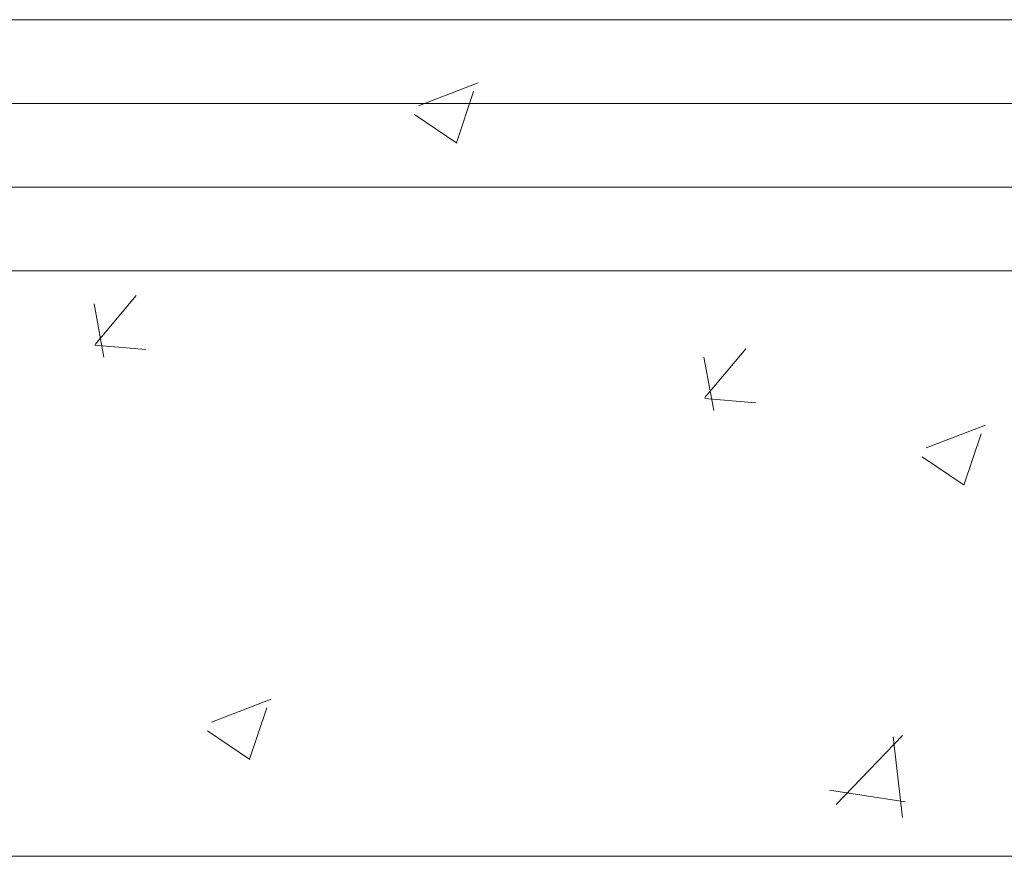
# Model space of a CAD drawing. Header units: feet. Extents: x 8 to 127, y 6 to 90.
# Tile 56 of 256: x 35.604 to 35.898, y 49.85 to 50.1. Entities that reach past the tile are written whole.
import ezdxf

# ---------------------------------------------------------------- set-up
doc = ezdxf.new("R2010")
doc.units = ezdxf.units.FT
doc.header["$MEASUREMENT"] = 0
for name, color, linetype in [('ESQUADRIAS', 252, 'Continuous'), ('MOBILIÁRIO2', 250, 'Continuous'), ('NO ESPESSURA', 250, 'Continuous')]:
    doc.layers.add(name, color=color, linetype=linetype)

msp = doc.modelspace()

# ---------------------------------------------------------------- linework, layer by layer
at = {"layer": 'ESQUADRIAS', "lineweight": 5}
for p, q in [((35.14022, 50.10004), (36.64022, 50.10004)), ((35.14022, 50.07504), (36.64022, 50.07504)), ((35.14022, 50.05004), (36.64022, 50.05004)), ((35.14022, 50.02504), (36.64022, 50.02504))]:
    msp.add_line(p, q, dxfattribs=at)
at = {"layer": 'MOBILIÁRIO2', "lineweight": 5}
for p, q in [((35.14022, 50.10004), (36.64022, 50.10004)), ((36.64022, 49.85004), (35.14022, 49.85004))]:
    msp.add_line(p, q, dxfattribs=at)
at = {"layer": 'NO ESPESSURA', "linetype": 'Continuous', "lineweight": 5}
for p, q in [((35.72308, 50.07434), (35.74087, 50.08117)), ((35.7344, 50.06324), (35.73955, 50.07858)), ((35.72188, 50.0717), (35.73452, 50.06317)), ((35.62646, 50.00303), (35.63871, 50.01763)), ((35.62912, 49.99917), (35.62618, 50.0151)), ((35.62644, 50.00282), (35.64162, 50.00149)), ((35.8113, 49.98324), (35.80836, 49.99916)), ((35.80865, 49.9871), (35.82089, 50.00169)), ((35.80863, 49.98688), (35.82381, 49.98555)), ((35.8747, 49.97208), (35.89248, 49.97891)), ((35.88601, 49.96097), (35.89116, 49.97632)), ((35.8735, 49.96943), (35.88613, 49.96091)), ((35.66128, 49.89016), (35.67906, 49.89698)), ((35.6726, 49.87905), (35.67775, 49.8944)), ((35.66008, 49.88751), (35.67271, 49.87899)), ((35.84788, 49.86548), (35.86766, 49.8861)), ((35.8677, 49.86165), (35.86489, 49.88578)), ((35.84583, 49.86982), (35.86842, 49.86632))]:
    msp.add_line(p, q, dxfattribs=at)

doc.saveas('drawing.dxf')
